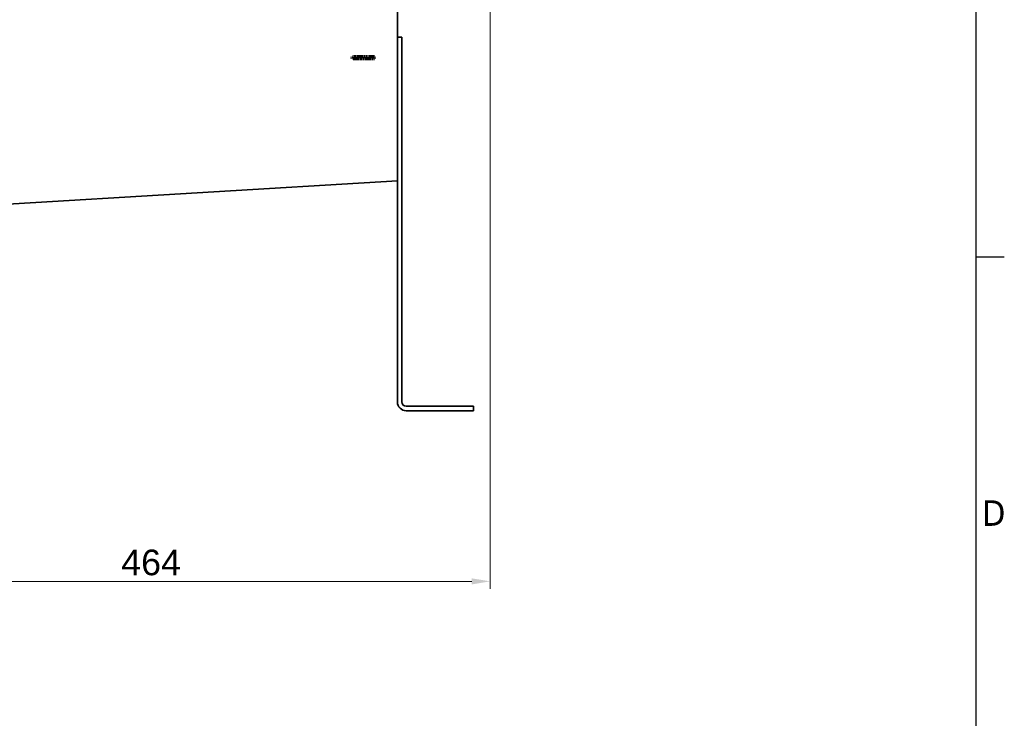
# Model space of a CAD drawing. Header units: millimetres. Extents: x 0 to 2970, y 0 to 2100.
# Tile 36 of 41: x 2267 to 2940, y 1085 to 1562. Entities that reach past the tile are written whole.
import ezdxf

# ---------------------------------------------------------------- set-up
doc = ezdxf.new("R2010")
doc.units = ezdxf.units.MM
doc.header["$LTSCALE"] = 5
doc.linetypes.add('DOUBLE_DASH_CHAIN', pattern=[1.2403, 0.6614, -0.0827, 0.1654, -0.0827, 0.1654, -0.0827])
doc.layers.get('0').update_dxf_attribs({"lineweight": 25})
for name, color, linetype, lineweight in [('Geometria schizzo (ISO)', 7, 'Continuous', 25), ('Simbolo (ISO)', 7, 'Continuous', 25), ('Spigoli visibili(ISO)', 7, 'Continuous', 35), ('Tratto-punto-punto(ISO)', 7, 'DOUBLE_DASH_CHAIN', 70)]:
    doc.layers.add(name, color=color, linetype=linetype, lineweight=lineweight)
doc.layers.add('Quote(ISO)', color=7, linetype='Continuous', lineweight=25, true_color=0x80ff00)
doc.styles.add('Corrente-BSI', font='arial.ttf')
doc.styles.add('Testo nota (ISO)', font='tahoma.ttf')
doc.dimstyles.new('DEFAULT-ISO', dxfattribs={"dimscale": 5, "dimtxt": 3.5, "dimasz": 2.5, "dimexe": 1, "dimexo": 1, "dimgap": 0.762, "dimtad": 1, "dimtoh": 1, "dimrnd": 1e-08, "dimtxsty": 'Corrente-BSI', "dimcen": 0.09, "dimdle": 10, "dimclrd": 7, "dimclre": 7, "dimclrt": 7, "dimazin": 2, "dimtfac": 0.571429, "dimtmove": 0, "dimatfit": 3, "dimfxl": 1, "dimtolj": 1, "dimlwd": 5, "dimlwe": 5, "dimarcsym": 0})

# ---------------------------------------------------------------- blocks, each defined once
blk = doc.blocks.new('Bordi Bordo di default')
at = {"layer": 'Geometria schizzo (ISO)'}
blk.add_line((584, 280), (587.9, 280), dxfattribs=at)
at = {"layer": 'Geometria schizzo (ISO)', "flags": 128}
blk.add_lwpolyline([(10, 10), (10, 410), (584, 410), (584, 10), (10, 10)], dxfattribs=at)
at = {"layer": 'Simbolo (ISO)', "insert": (584.87, 243.25), "char_height": 3.5, "attachment_point": 7, "style": 'Testo nota (ISO)'}
blk.add_mtext('D', dxfattribs=at)
blk = doc.blocks.new('*D17')
at = {"layer": 'Defpoints', "color": 0, "linetype": 'Continuous', "transparency": 16777216}
for p in [(2123.85, 1758.47), (2588.26, 1682.87), (2588.26, 1178.37)]:
    blk.add_point(p, dxfattribs=at)
at = {"layer": 'Quote(ISO)', "color": 7, "linetype": 'Continuous', "lineweight": 5, "transparency": 16777216}
for p, q in [((2123.85, 1753.47), (2123.85, 1173.37)), ((2588.26, 1677.87), (2588.26, 1173.37)), ((2136.35, 1178.37), (2575.76, 1178.37))]:
    blk.add_line(p, q, dxfattribs=at)
at = {"layer": 'Quote(ISO)', "color": 7, "linetype": 'Continuous', "transparency": 16777216}
for points in [[(2136.35, 1180.45), (2136.35, 1176.28), (2123.85, 1178.37)], [(2575.76, 1180.45), (2575.76, 1176.28), (2588.26, 1178.37)]]:
    blk.add_solid(points, dxfattribs=at)
at = {"layer": 'Quote(ISO)', "color": 7, "linetype": 'Continuous', "lineweight": 9, "transparency": 16777216, "insert": (2336.4, 1200.05), "char_height": 17.5, "attachment_point": 1, "style": 'Corrente-BSI'}
blk.add_mtext('\\A1;464', dxfattribs=at)

msp = doc.modelspace()

# ---------------------------------------------------------------- linework, layer by layer
at = {"layer": 'Spigoli visibili(ISO)'}
for p, q in [((2525.056, 1628.865), (2525.056, 1451.846)), ((2528.056, 1549.865), (2525.056, 1549.865)), ((2528.056, 1549.865), (2528.056, 1546.865)), ((2528.056, 1300.865), (2528.056, 1546.865)), ((2225.056, 1433.865), (2525.056, 1451.846)), ((2525.056, 1451.846), (2525.056, 1300.865)), ((2574.056, 1297.865), (2531.056, 1297.865)), ((2574.056, 1297.865), (2577.056, 1297.865)), ((2577.056, 1294.865), (2577.056, 1297.865)), ((2531.056, 1294.865), (2574.056, 1294.865)), ((2577.056, 1294.865), (2574.056, 1294.865))]:
    msp.add_line(p, q, dxfattribs=at)
for radius in [6, 3]:
    msp.add_arc((2531.056, 1300.865), radius, 180, 270, dxfattribs=at)
at = {"layer": 'Tratto-punto-punto(ISO)', "ltscale": 0.078274}
for p, q in [((2494.182, 1536.49), (2494.735, 1536.49)), ((2494.735, 1535.39), (2494.182, 1535.39))]:
    msp.add_line(p, q, dxfattribs=at)
at = {"layer": 'Tratto-punto-punto(ISO)', "ltscale": 0.069733}
for p, q in [((2494.182, 1535.39), (2494.182, 1536.49)), ((2509.456, 1535.39), (2509.456, 1536.49))]:
    msp.add_line(p, q, dxfattribs=at)
at = {"layer": 'Tratto-punto-punto(ISO)', "ltscale": 1.296396}
for p, q in [((2509.456, 1536.49), (2494.735, 1536.49)), ((2494.735, 1535.39), (2509.456, 1535.39))]:
    msp.add_line(p, q, dxfattribs=at)

# ---------------------------------------------------------------- block references
at = {"xscale": 5, "yscale": 5, "zscale": 5}
msp.add_blockref('Bordi Bordo di default', (0, 0), dxfattribs=at)

# ---------------------------------------------------------------- dimensions: what is measured, and where the dimension line sits
at = {"layer": 'Quote(ISO)', "color": 7, "linetype": 'Continuous', "lineweight": 9}
dim = msp.add_linear_dim(base=(2588.256, 1178.365), p1=(2123.846, 1758.466), p2=(2588.256, 1682.865), angle=180, dimstyle='DEFAULT-ISO', override={"dimgap": 0.762, "dimtoh": 0, "dimdec": 0, "dimtol": 0, "dimlim": 0, "dimtp": 0, "dimtm": 0, "dimtdec": 2, "dimtofl": 0, "dimatfit": 1}, dxfattribs=at)
dim.commit()
dim.dimension.update_dxf_attribs({"geometry": '*D17', "text_midpoint": (2356.051, 1178.365), "dimtype": 160})

doc.saveas('drawing.dxf')
